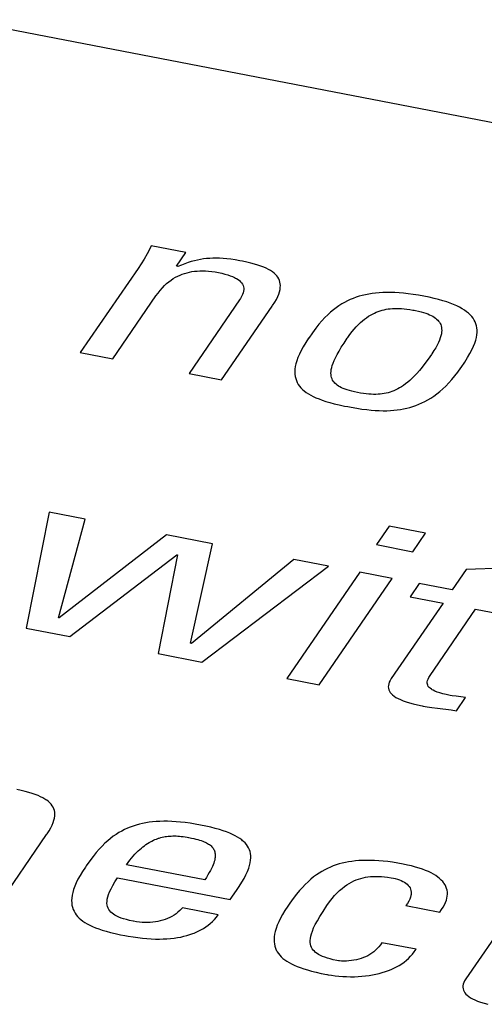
# Model space of a CAD drawing. Extents: x -837 to -216, y -123 to 601.
# Tile 117 of 136: x -303.92 to -301.4, y 503.49 to 508.83. Entities that reach past the tile are written whole.
import ezdxf

# ---------------------------------------------------------------- set-up
doc = ezdxf.new("R2010")
doc.units = 0
doc.header["$LTSCALE"] = 23.1
doc.layers.add('HEATSINK_AM_0', color=7, linetype='CONTINUOUS')

msp = doc.modelspace()

# ---------------------------------------------------------------- linework, layer by layer
at = {"layer": 'HEATSINK_AM_0', "color": 7}
for p, q in [((-339.2305, 515.5802), (-290.3255, 506.148)), ((-303.2132, 507.5933), (-303.2298, 507.5625)), ((-303.207, 507.6053), (-303.2132, 507.5933)), ((-303.0196, 507.5691), (-303.207, 507.6053)), ((-303.0706, 507.4949), (-303.0196, 507.5691)), ((-303.246, 507.5343), (-303.2622, 507.508)), ((-303.2298, 507.5625), (-303.246, 507.5343)), ((-303.0066, 507.5151), (-303.0243, 507.5089)), ((-302.9894, 507.5206), (-303.0066, 507.5151)), ((-302.9725, 507.5252), (-302.9894, 507.5206)), ((-302.9559, 507.529), (-302.9725, 507.5252)), ((-302.9394, 507.5322), (-302.9559, 507.529)), ((-302.9229, 507.5348), (-302.9394, 507.5322)), ((-302.9062, 507.5367), (-302.9229, 507.5348)), ((-302.8893, 507.538), (-302.9062, 507.5367)), ((-302.8721, 507.5388), (-302.8893, 507.538)), ((-302.8544, 507.5389), (-302.8721, 507.5388)), ((-302.836, 507.5385), (-302.8544, 507.5389)), ((-302.8168, 507.5373), (-302.836, 507.5385)), ((-302.7964, 507.5355), (-302.8168, 507.5373)), ((-302.7748, 507.533), (-302.7964, 507.5355)), ((-302.7515, 507.5297), (-302.7748, 507.533)), ((-302.7262, 507.5254), (-302.7515, 507.5297)), ((-302.7122, 507.5227), (-302.7262, 507.5254)), ((-302.6883, 507.5178), (-302.7122, 507.5227)), ((-302.6665, 507.5127), (-302.6883, 507.5178)), ((-302.6465, 507.5074), (-302.6665, 507.5127)), ((-303.2786, 507.4833), (-303.5923, 507.0265)), ((-303.2622, 507.508), (-303.2786, 507.4833)), ((-303.0619, 507.4932), (-303.0706, 507.4949)), ((-303.0427, 507.5016), (-303.0619, 507.4932)), ((-303.0243, 507.5089), (-303.0427, 507.5016)), ((-303.0255, 507.4566), (-303.0125, 507.4603)), ((-303.0125, 507.4603), (-302.9993, 507.4634)), ((-302.9993, 507.4634), (-302.9857, 507.4659)), ((-302.9857, 507.4659), (-302.9718, 507.4679)), ((-302.9718, 507.4679), (-302.9576, 507.4692)), ((-302.9576, 507.4692), (-302.9428, 507.47)), ((-302.9428, 507.47), (-302.9276, 507.4702)), ((-302.9276, 507.4702), (-302.9198, 507.47)), ((-302.9198, 507.47), (-302.9118, 507.4697)), ((-302.9118, 507.4697), (-302.8955, 507.4687)), ((-302.8955, 507.4687), (-302.8785, 507.4669)), ((-302.8785, 507.4669), (-302.8608, 507.4644)), ((-302.8608, 507.4644), (-302.8424, 507.4612)), ((-302.8424, 507.4612), (-302.8236, 507.4572)), ((-302.6283, 507.5018), (-302.6465, 507.5074)), ((-302.6117, 507.4961), (-302.6283, 507.5018)), ((-302.5966, 507.4902), (-302.6117, 507.4961)), ((-302.5828, 507.4841), (-302.5966, 507.4902)), ((-302.5704, 507.4778), (-302.5828, 507.4841)), ((-302.5592, 507.4713), (-302.5704, 507.4778)), ((-302.5541, 507.468), (-302.5592, 507.4713)), ((-302.5492, 507.4646), (-302.5541, 507.468)), ((-302.5403, 507.4576), (-302.5492, 507.4646)), ((-302.5325, 507.4504), (-302.5403, 507.4576)), ((-303.1232, 507.4011), (-303.1114, 507.411)), ((-303.1114, 507.411), (-303.0995, 507.4199)), ((-303.0995, 507.4199), (-303.0875, 507.428)), ((-303.0875, 507.428), (-303.0754, 507.4352)), ((-303.0754, 507.4352), (-303.0632, 507.4416)), ((-303.0632, 507.4416), (-303.0508, 507.4473)), ((-303.0508, 507.4473), (-303.0382, 507.4523)), ((-303.0382, 507.4523), (-303.0255, 507.4566)), ((-302.8236, 507.4572), (-302.8066, 507.4531)), ((-302.8066, 507.4531), (-302.7913, 507.4486)), ((-302.7913, 507.4486), (-302.7776, 507.444)), ((-302.7776, 507.444), (-302.7652, 507.4391)), ((-302.7652, 507.4391), (-302.7542, 507.434)), ((-302.7542, 507.434), (-302.7491, 507.4314)), ((-302.7491, 507.4314), (-302.7444, 507.4287)), ((-302.7444, 507.4287), (-302.7358, 507.4231)), ((-302.7358, 507.4231), (-302.7283, 507.4173)), ((-302.7283, 507.4173), (-302.7219, 507.4113)), ((-302.7219, 507.4113), (-302.7165, 507.405)), ((-302.7165, 507.405), (-302.7122, 507.3985)), ((-302.5257, 507.4429), (-302.5325, 507.4504)), ((-302.5199, 507.4351), (-302.5257, 507.4429)), ((-302.515, 507.4269), (-302.5199, 507.4351)), ((-302.5112, 507.4184), (-302.515, 507.4269)), ((-302.5084, 507.4095), (-302.5112, 507.4184)), ((-302.5066, 507.4001), (-302.5084, 507.4095)), ((-303.1699, 507.3496), (-303.1582, 507.3645)), ((-303.1582, 507.3645), (-303.1465, 507.3779)), ((-303.1465, 507.3779), (-303.1349, 507.3901)), ((-303.1349, 507.3901), (-303.1232, 507.4011)), ((-302.7122, 507.3985), (-302.7088, 507.3916)), ((-302.7079, 507.3509), (-302.7114, 507.3412)), ((-302.7088, 507.3916), (-302.7064, 507.3843)), ((-302.7058, 507.36), (-302.7079, 507.3509)), ((-302.7064, 507.3843), (-302.7051, 507.3766)), ((-302.7049, 507.3686), (-302.7058, 507.36)), ((-302.7051, 507.3766), (-302.7049, 507.3686)), ((-302.5149, 507.3438), (-302.5107, 507.3565)), ((-302.5107, 507.3565), (-302.5078, 507.3684)), ((-302.5078, 507.3684), (-302.5063, 507.3796)), ((-302.5059, 507.3901), (-302.5066, 507.4001)), ((-302.5063, 507.3796), (-302.5059, 507.3901)), ((-301.9697, 507.3515), (-301.9892, 507.3497)), ((-301.9496, 507.3526), (-301.9697, 507.3515)), ((-301.9288, 507.3532), (-301.9496, 507.3526)), ((-301.9072, 507.3531), (-301.9288, 507.3532)), ((-301.8847, 507.3525), (-301.9072, 507.3531)), ((-301.8613, 507.3511), (-301.8847, 507.3525)), ((-301.8369, 507.349), (-301.8613, 507.3511)), ((-303.4157, 506.9924), (-303.1811, 507.3339)), ((-303.1811, 507.3339), (-303.1699, 507.3496)), ((-302.7274, 507.3123), (-303.0019, 506.9126)), ((-302.7225, 507.3198), (-302.7274, 507.3123)), ((-302.7162, 507.3309), (-302.7225, 507.3198)), ((-302.7114, 507.3412), (-302.7162, 507.3309)), ((-302.548, 507.2823), (-302.5369, 507.2996)), ((-302.5369, 507.2996), (-302.5278, 507.3155)), ((-302.5278, 507.3155), (-302.5205, 507.3302)), ((-302.5205, 507.3302), (-302.5149, 507.3438)), ((-302.1576, 507.2993), (-302.1729, 507.2905)), ((-302.1421, 507.3073), (-302.1576, 507.2993)), ((-302.1264, 507.3146), (-302.1421, 507.3073)), ((-302.1106, 507.3211), (-302.1264, 507.3146)), ((-302.0944, 507.327), (-302.1106, 507.3211)), ((-302.0779, 507.3323), (-302.0944, 507.327)), ((-302.0611, 507.3369), (-302.0779, 507.3323)), ((-302.0439, 507.341), (-302.0611, 507.3369)), ((-302.0262, 507.3445), (-302.0439, 507.341)), ((-302.008, 507.3474), (-302.0262, 507.3445)), ((-301.9892, 507.3497), (-302.008, 507.3474)), ((-301.8114, 507.3462), (-301.8369, 507.349)), ((-301.7847, 507.3426), (-301.8114, 507.3462)), ((-301.7568, 507.3382), (-301.7847, 507.3426)), ((-301.7276, 507.3328), (-301.7568, 507.3382)), ((-301.6987, 507.3269), (-301.7276, 507.3328)), ((-301.6719, 507.3208), (-301.6987, 507.3269)), ((-301.6471, 507.3145), (-301.6719, 507.3208)), ((-301.6242, 507.308), (-301.6471, 507.3145)), ((-301.603, 507.3013), (-301.6242, 507.308)), ((-301.5834, 507.2943), (-301.603, 507.3013)), ((-302.8253, 506.8786), (-302.5508, 507.2782)), ((-302.5508, 507.2782), (-302.548, 507.2823)), ((-302.2336, 507.2459), (-302.2489, 507.2319)), ((-302.2184, 507.2587), (-302.2336, 507.2459)), ((-302.2033, 507.2703), (-302.2184, 507.2587)), ((-302.1881, 507.2809), (-302.2033, 507.2703)), ((-302.1729, 507.2905), (-302.1881, 507.2809)), ((-301.9959, 507.2411), (-301.9853, 507.2457)), ((-301.9853, 507.2457), (-301.9747, 507.2499)), ((-301.9747, 507.2499), (-301.9641, 507.2535)), ((-301.9641, 507.2535), (-301.9587, 507.2551)), ((-301.9587, 507.2551), (-301.9533, 507.2566)), ((-301.9533, 507.2566), (-301.9425, 507.2593)), ((-301.9425, 507.2593), (-301.9316, 507.2615)), ((-301.9316, 507.2615), (-301.9205, 507.2633)), ((-301.9205, 507.2633), (-301.9092, 507.2647)), ((-301.9092, 507.2647), (-301.8977, 507.2657)), ((-301.8977, 507.2657), (-301.8858, 507.2663)), ((-301.8858, 507.2663), (-301.8736, 507.2664)), ((-301.8736, 507.2664), (-301.861, 507.2662)), ((-301.861, 507.2662), (-301.8478, 507.2655)), ((-301.8478, 507.2655), (-301.834, 507.2643)), ((-301.834, 507.2643), (-301.8195, 507.2627)), ((-301.8195, 507.2627), (-301.8041, 507.2605)), ((-301.8041, 507.2605), (-301.7877, 507.2577)), ((-301.7877, 507.2577), (-301.7801, 507.2563)), ((-301.7801, 507.2563), (-301.7726, 507.2548)), ((-301.7726, 507.2548), (-301.7567, 507.2514)), ((-301.7567, 507.2514), (-301.7423, 507.2478)), ((-301.7423, 507.2478), (-301.7291, 507.2441)), ((-301.7291, 507.2441), (-301.7172, 507.2403)), ((-301.5653, 507.2872), (-301.5834, 507.2943)), ((-301.5487, 507.2799), (-301.5653, 507.2872)), ((-301.5334, 507.2724), (-301.5487, 507.2799)), ((-301.5195, 507.2646), (-301.5334, 507.2724)), ((-301.5067, 507.2566), (-301.5195, 507.2646)), ((-301.4951, 507.2485), (-301.5067, 507.2566)), ((-301.4847, 507.24), (-301.4951, 507.2485)), ((-302.2802, 507.1993), (-302.2965, 507.1803)), ((-302.2644, 507.2164), (-302.2802, 507.1993)), ((-302.2489, 507.2319), (-302.2644, 507.2164)), ((-302.0714, 507.1897), (-302.0603, 507.1994)), ((-302.0603, 507.1994), (-302.0494, 507.2082)), ((-302.0494, 507.2082), (-302.0386, 507.2162)), ((-302.0386, 507.2162), (-302.0278, 507.2235)), ((-302.0278, 507.2235), (-302.0171, 507.23)), ((-302.0171, 507.23), (-302.0065, 507.2358)), ((-302.0065, 507.2358), (-301.9959, 507.2411)), ((-301.7172, 507.2403), (-301.7062, 507.2363)), ((-301.7062, 507.2363), (-301.6962, 507.2322)), ((-301.6962, 507.2322), (-301.6871, 507.2279)), ((-301.6871, 507.2279), (-301.6787, 507.2235)), ((-301.6787, 507.2235), (-301.671, 507.2188)), ((-301.671, 507.2188), (-301.6641, 507.2139)), ((-301.6641, 507.2139), (-301.6578, 507.2087)), ((-301.6578, 507.2087), (-301.6521, 507.2033)), ((-301.6521, 507.2033), (-301.6471, 507.1975)), ((-301.6471, 507.1975), (-301.6448, 507.1945)), ((-301.6448, 507.1945), (-301.6427, 507.1915)), ((-301.6427, 507.1915), (-301.6389, 507.1851)), ((-301.4754, 507.2313), (-301.4847, 507.24)), ((-301.4671, 507.2224), (-301.4754, 507.2313)), ((-301.4598, 507.2131), (-301.4671, 507.2224)), ((-301.4536, 507.2034), (-301.4598, 507.2131)), ((-301.4484, 507.1934), (-301.4536, 507.2034)), ((-301.4441, 507.183), (-301.4484, 507.1934)), ((-302.3136, 507.1589), (-302.3318, 507.1345)), ((-302.2965, 507.1803), (-302.3136, 507.1589)), ((-302.1285, 507.1252), (-302.1168, 507.1405)), ((-302.1168, 507.1405), (-302.1052, 507.1545)), ((-302.1052, 507.1545), (-302.0938, 507.1673)), ((-302.0938, 507.1673), (-302.0825, 507.179)), ((-302.0825, 507.179), (-302.0714, 507.1897)), ((-301.6389, 507.1851), (-301.6358, 507.1783)), ((-301.6358, 507.1783), (-301.6333, 507.1711)), ((-301.6333, 507.1711), (-301.6315, 507.1635)), ((-301.6308, 507.1376), (-301.6322, 507.1278)), ((-301.6315, 507.1635), (-301.6305, 507.1554)), ((-301.6302, 507.1468), (-301.6308, 507.1376)), ((-301.6305, 507.1554), (-301.6302, 507.1468)), ((-301.4409, 507.1721), (-301.4441, 507.183)), ((-301.4388, 507.1607), (-301.4409, 507.1721)), ((-301.4377, 507.1488), (-301.4388, 507.1607)), ((-301.4378, 507.1362), (-301.4377, 507.1488)), ((-302.3531, 507.1043), (-302.3686, 507.0808)), ((-302.3521, 507.1057), (-302.3531, 507.1043)), ((-302.3318, 507.1345), (-302.3521, 507.1057)), ((-302.1604, 507.0786), (-302.1427, 507.105)), ((-302.1427, 507.105), (-302.1403, 507.1086)), ((-302.1403, 507.1086), (-302.1285, 507.1252)), ((-301.6422, 507.0941), (-301.6478, 507.0813)), ((-301.6378, 507.1061), (-301.6422, 507.0941)), ((-301.6345, 507.1173), (-301.6378, 507.1061)), ((-301.6322, 507.1278), (-301.6345, 507.1173)), ((-301.4507, 507.0779), (-301.4454, 507.0939)), ((-301.4454, 507.0939), (-301.4415, 507.1088)), ((-301.4415, 507.1088), (-301.439, 507.1229)), ((-301.439, 507.1229), (-301.4378, 507.1362)), ((-302.3934, 507.0379), (-302.403, 507.0184)), ((-302.382, 507.0587), (-302.3934, 507.0379)), ((-302.3686, 507.0808), (-302.382, 507.0587)), ((-302.198, 507.016), (-302.1876, 507.0346)), ((-302.1876, 507.0346), (-302.1752, 507.0553)), ((-302.1752, 507.0553), (-302.1604, 507.0786)), ((-301.6723, 507.0372), (-301.6834, 507.0204)), ((-301.6627, 507.0529), (-301.6723, 507.0372)), ((-301.6546, 507.0676), (-301.6627, 507.0529)), ((-301.6478, 507.0813), (-301.6546, 507.0676)), ((-301.4767, 507.0222), (-301.4661, 507.0423)), ((-301.4661, 507.0423), (-301.4575, 507.0608)), ((-301.4575, 507.0608), (-301.4507, 507.0779)), ((-303.5923, 507.0265), (-303.4157, 506.9924)), ((-302.417, 506.9826), (-302.4217, 506.9662)), ((-302.4108, 506.9999), (-302.417, 506.9826)), ((-302.403, 507.0184), (-302.4108, 506.9999)), ((-302.2194, 506.9699), (-302.2137, 506.9838)), ((-302.2137, 506.9838), (-302.2067, 506.9991)), ((-302.2067, 506.9991), (-302.198, 507.016)), ((-301.7044, 506.9907), (-301.7213, 506.9678)), ((-301.6859, 507.0169), (-301.7044, 506.9907)), ((-301.6834, 507.0204), (-301.6859, 507.0169)), ((-301.5053, 506.9751), (-301.4896, 507)), ((-301.4896, 507), (-301.4767, 507.0222)), ((-302.4269, 506.9362), (-302.4276, 506.9225)), ((-302.425, 506.9508), (-302.4269, 506.9362)), ((-302.4217, 506.9662), (-302.425, 506.9508)), ((-302.2313, 506.9154), (-302.2308, 506.9247)), ((-302.2308, 506.9247), (-302.2294, 506.9346)), ((-302.2294, 506.9346), (-302.2272, 506.9454)), ((-302.2272, 506.9454), (-302.2239, 506.9571)), ((-302.2239, 506.9571), (-302.2194, 506.9699)), ((-301.7515, 506.9298), (-301.7653, 506.914)), ((-301.7369, 506.9477), (-301.7515, 506.9298)), ((-301.7213, 506.9678), (-301.7369, 506.9477)), ((-301.5422, 506.9214), (-301.5256, 506.9447)), ((-301.5256, 506.9447), (-301.5246, 506.9461)), ((-301.5246, 506.9461), (-301.5053, 506.9751)), ((-303.0019, 506.9126), (-302.8253, 506.8786)), ((-302.4276, 506.9225), (-302.4271, 506.9095)), ((-302.4271, 506.9095), (-302.4255, 506.8972)), ((-302.4255, 506.8972), (-302.4227, 506.8856)), ((-302.4227, 506.8856), (-302.419, 506.8746)), ((-302.419, 506.8746), (-302.4143, 506.8641)), ((-302.231, 506.9069), (-302.2313, 506.9154)), ((-302.2299, 506.8989), (-302.231, 506.9069)), ((-302.2281, 506.8914), (-302.2299, 506.8989)), ((-302.2257, 506.8844), (-302.2281, 506.8914)), ((-302.2226, 506.8779), (-302.2257, 506.8844)), ((-302.2189, 506.8717), (-302.2226, 506.8779)), ((-302.2145, 506.8658), (-302.2189, 506.8717)), ((-301.8031, 506.876), (-301.8148, 506.8659)), ((-301.791, 506.8873), (-301.8031, 506.876)), ((-301.7785, 506.8999), (-301.791, 506.8873)), ((-301.7653, 506.914), (-301.7785, 506.8999)), ((-301.5916, 506.8619), (-301.5752, 506.8801)), ((-301.5752, 506.8801), (-301.5587, 506.8999)), ((-301.5587, 506.8999), (-301.5422, 506.9214)), ((-302.4143, 506.8641), (-302.4085, 506.8541)), ((-302.4085, 506.8541), (-302.4019, 506.8446)), ((-302.4019, 506.8446), (-302.3943, 506.8355)), ((-302.3943, 506.8355), (-302.3857, 506.8269)), ((-302.3857, 506.8269), (-302.3762, 506.8186)), ((-302.3762, 506.8186), (-302.3657, 506.8106)), ((-302.2095, 506.8603), (-302.2145, 506.8658)), ((-302.2039, 506.855), (-302.2095, 506.8603)), ((-302.1976, 506.85), (-302.2039, 506.855)), ((-302.1906, 506.8452), (-302.1976, 506.85)), ((-302.1829, 506.8406), (-302.1906, 506.8452)), ((-302.1744, 506.8363), (-302.1829, 506.8406)), ((-302.1651, 506.832), (-302.1744, 506.8363)), ((-302.1549, 506.828), (-302.1651, 506.832)), ((-302.1437, 506.8241), (-302.1549, 506.828)), ((-302.1314, 506.8204), (-302.1437, 506.8241)), ((-302.1179, 506.8167), (-302.1314, 506.8204)), ((-302.103, 506.8132), (-302.1179, 506.8167)), ((-301.8899, 506.8197), (-301.9002, 506.8157)), ((-301.8795, 506.8242), (-301.8899, 506.8197)), ((-301.8691, 506.8293), (-301.8795, 506.8242)), ((-301.8586, 506.8351), (-301.8691, 506.8293)), ((-301.848, 506.8415), (-301.8586, 506.8351)), ((-301.8372, 506.8487), (-301.848, 506.8415)), ((-301.8261, 506.8568), (-301.8372, 506.8487)), ((-301.8148, 506.8659), (-301.8261, 506.8568)), ((-301.6405, 506.8155), (-301.6243, 506.8297)), ((-301.6243, 506.8297), (-301.608, 506.8451)), ((-301.608, 506.8451), (-301.5916, 506.8619)), ((-302.3657, 506.8106), (-302.3541, 506.803)), ((-302.3541, 506.803), (-302.3415, 506.7956)), ((-302.3415, 506.7956), (-302.3276, 506.7885)), ((-302.3276, 506.7885), (-302.3126, 506.7816)), ((-302.3126, 506.7816), (-302.2961, 506.7749)), ((-302.2961, 506.7749), (-302.2782, 506.7683)), ((-302.2782, 506.7683), (-302.2585, 506.7619)), ((-302.0867, 506.8099), (-302.103, 506.8132)), ((-302.0702, 506.8069), (-302.0867, 506.8099)), ((-302.0546, 506.8045), (-302.0702, 506.8069)), ((-302.0399, 506.8027), (-302.0546, 506.8045)), ((-302.0259, 506.8014), (-302.0399, 506.8027)), ((-302.0126, 506.8006), (-302.0259, 506.8014)), ((-301.9998, 506.8002), (-302.0126, 506.8006)), ((-301.9876, 506.8002), (-301.9998, 506.8002)), ((-301.9758, 506.8007), (-301.9876, 506.8002)), ((-301.9643, 506.8016), (-301.9758, 506.8007)), ((-301.9532, 506.8029), (-301.9643, 506.8016)), ((-301.9422, 506.8046), (-301.9532, 506.8029)), ((-301.9315, 506.8067), (-301.9422, 506.8046)), ((-301.921, 506.8092), (-301.9315, 506.8067)), ((-301.9106, 506.8122), (-301.921, 506.8092)), ((-301.9002, 506.8157), (-301.9106, 506.8122)), ((-301.7213, 506.7614), (-301.7052, 506.7703)), ((-301.7052, 506.7703), (-301.689, 506.78)), ((-301.689, 506.78), (-301.6729, 506.7908)), ((-301.6729, 506.7908), (-301.6567, 506.8026)), ((-301.6567, 506.8026), (-301.6405, 506.8155)), ((-302.2585, 506.7619), (-302.237, 506.7556)), ((-302.237, 506.7556), (-302.2132, 506.7494)), ((-302.2132, 506.7494), (-302.1869, 506.7432)), ((-302.1869, 506.7432), (-302.1574, 506.7369)), ((-302.1574, 506.7369), (-302.1393, 506.7334)), ((-302.1393, 506.7334), (-302.1212, 506.7299)), ((-302.1212, 506.7299), (-302.0909, 506.7247)), ((-302.0909, 506.7247), (-302.0632, 506.7205)), ((-302.0632, 506.7205), (-302.0374, 506.7172)), ((-302.0374, 506.7172), (-302.0133, 506.7146)), ((-302.0133, 506.7146), (-301.9905, 506.7128)), ((-301.9905, 506.7128), (-301.9688, 506.7117)), ((-301.9688, 506.7117), (-301.9481, 506.7113)), ((-301.9481, 506.7113), (-301.9281, 506.7114)), ((-301.9281, 506.7114), (-301.9089, 506.7122)), ((-301.9089, 506.7122), (-301.8903, 506.7135)), ((-301.8903, 506.7135), (-301.8722, 506.7154)), ((-301.8722, 506.7154), (-301.8545, 506.7179)), ((-301.8545, 506.7179), (-301.8371, 506.721)), ((-301.8371, 506.721), (-301.8201, 506.7248)), ((-301.8201, 506.7248), (-301.8033, 506.7291)), ((-301.8033, 506.7291), (-301.7866, 506.7341)), ((-301.7866, 506.7341), (-301.7701, 506.7398)), ((-301.7701, 506.7398), (-301.7538, 506.7462)), ((-301.7538, 506.7462), (-301.7375, 506.7534)), ((-301.7375, 506.7534), (-301.7213, 506.7614)), ((-303.7618, 506.1605), (-303.8863, 505.5315)), ((-303.5657, 506.1227), (-303.7618, 506.1605)), ((-303.7108, 505.5882), (-303.5657, 506.1227)), ((-301.9159, 506.0851), (-301.9849, 505.9846)), ((-301.7177, 506.0469), (-301.9159, 506.0851)), ((-303.124, 506.0375), (-303.7065, 505.5874)), ((-302.8739, 505.9893), (-303.124, 506.0375)), ((-301.7868, 505.9464), (-301.7177, 506.0469)), ((-302.9932, 505.4498), (-302.8739, 505.9893)), ((-301.9849, 505.9846), (-301.7868, 505.9464)), ((-303.6493, 505.4858), (-303.0686, 505.9298)), ((-303.0642, 505.929), (-303.1688, 505.3931)), ((-303.0686, 505.9298), (-303.0642, 505.929)), ((-302.4323, 505.9041), (-302.9889, 505.449)), ((-302.9317, 505.3474), (-302.2448, 505.868)), ((-302.2448, 505.868), (-302.4323, 505.9041)), ((-301.2922, 505.8575), (-301.498, 505.8493)), ((-302.0753, 505.8353), (-302.4714, 505.2586)), ((-301.8986, 505.8012), (-302.0753, 505.8353)), ((-301.498, 505.8493), (-301.5741, 505.7386)), ((-302.2947, 505.2246), (-301.8986, 505.8012)), ((-301.7529, 505.7731), (-301.8015, 505.7023)), ((-301.5741, 505.7386), (-301.7529, 505.7731)), ((-301.8015, 505.7023), (-301.6227, 505.6678)), ((-301.6227, 505.6678), (-301.9042, 505.2579)), ((-303.7065, 505.5874), (-303.7108, 505.5882)), ((-301.6929, 505.2741), (-301.4459, 505.6337)), ((-301.4459, 505.6337), (-301.209, 505.588)), ((-303.8863, 505.5315), (-303.6493, 505.4858)), ((-302.9889, 505.449), (-302.9932, 505.4498)), ((-303.1688, 505.3931), (-302.9317, 505.3474)), ((-301.6995, 505.2636), (-301.6929, 505.2741)), ((-302.4714, 505.2586), (-302.2947, 505.2246)), ((-301.9197, 505.221), (-301.9201, 505.2128)), ((-301.918, 505.2296), (-301.9197, 505.221)), ((-301.9149, 505.2386), (-301.918, 505.2296)), ((-301.9104, 505.248), (-301.9149, 505.2386)), ((-301.9042, 505.2579), (-301.9104, 505.248)), ((-301.7089, 505.2334), (-301.7086, 505.2399)), ((-301.708, 505.2272), (-301.7089, 505.2334)), ((-301.7086, 505.2399), (-301.707, 505.247)), ((-301.706, 505.2213), (-301.708, 505.2272)), ((-301.707, 505.247), (-301.7041, 505.2548)), ((-301.7028, 505.2157), (-301.706, 505.2213)), ((-301.7041, 505.2548), (-301.6995, 505.2636)), ((-301.6983, 505.2103), (-301.7028, 505.2157)), ((-301.9201, 505.2128), (-301.9193, 505.2049)), ((-301.9193, 505.2049), (-301.9171, 505.1973)), ((-301.9171, 505.1973), (-301.9138, 505.1899)), ((-301.9138, 505.1899), (-301.9093, 505.1828)), ((-301.9093, 505.1828), (-301.9035, 505.1758)), ((-301.9035, 505.1758), (-301.8964, 505.169)), ((-301.8964, 505.169), (-301.8881, 505.1625)), ((-301.8881, 505.1625), (-301.8783, 505.156)), ((-301.6926, 505.205), (-301.6983, 505.2103)), ((-301.6855, 505.1999), (-301.6926, 505.205)), ((-301.6814, 505.1973), (-301.6855, 505.1999)), ((-301.6769, 505.1948), (-301.6814, 505.1973)), ((-301.6666, 505.1898), (-301.6769, 505.1948)), ((-301.6546, 505.185), (-301.6666, 505.1898)), ((-301.6405, 505.1802), (-301.6546, 505.185)), ((-301.6242, 505.1755), (-301.6405, 505.1802)), ((-301.6054, 505.1709), (-301.6242, 505.1755)), ((-301.5839, 505.1664), (-301.6054, 505.1709)), ((-301.5732, 505.1646), (-301.5839, 505.1664)), ((-301.5508, 505.1617), (-301.5732, 505.1646)), ((-301.5011, 505.1556), (-301.5508, 505.1617)), ((-301.8783, 505.156), (-301.8671, 505.1497)), ((-301.8671, 505.1497), (-301.8543, 505.1435)), ((-301.8543, 505.1435), (-301.8398, 505.1375)), ((-301.8398, 505.1375), (-301.8235, 505.1315)), ((-301.8235, 505.1315), (-301.8052, 505.1257)), ((-301.8052, 505.1257), (-301.7848, 505.1201)), ((-301.7848, 505.1201), (-301.7621, 505.1146)), ((-301.7621, 505.1146), (-301.737, 505.1092)), ((-301.737, 505.1092), (-301.7313, 505.1081)), ((-301.7313, 505.1081), (-301.7093, 505.1042)), ((-301.5505, 505.0836), (-301.5011, 505.1556)), ((-301.7093, 505.1042), (-301.6841, 505.1004)), ((-301.6841, 505.1004), (-301.6536, 505.0965)), ((-301.6536, 505.0965), (-301.5781, 505.0874)), ((-301.5781, 505.0874), (-301.5505, 505.0836)), ((-303.9127, 504.6506), (-303.9366, 504.6555)), ((-303.8909, 504.6454), (-303.9127, 504.6506)), ((-303.8709, 504.6401), (-303.8909, 504.6454)), ((-303.8527, 504.6346), (-303.8709, 504.6401)), ((-303.8361, 504.6289), (-303.8527, 504.6346)), ((-303.821, 504.623), (-303.8361, 504.6289)), ((-303.8073, 504.6169), (-303.821, 504.623)), ((-303.7949, 504.6106), (-303.8073, 504.6169)), ((-303.7837, 504.6041), (-303.7949, 504.6106)), ((-303.7785, 504.6007), (-303.7837, 504.6041)), ((-303.7736, 504.5973), (-303.7785, 504.6007)), ((-303.7647, 504.5903), (-303.7736, 504.5973)), ((-303.7569, 504.5831), (-303.7647, 504.5903)), ((-303.7501, 504.5756), (-303.7569, 504.5831)), ((-303.7443, 504.5678), (-303.7501, 504.5756)), ((-303.7395, 504.5597), (-303.7443, 504.5678)), ((-303.7356, 504.5512), (-303.7395, 504.5597)), ((-303.7328, 504.5422), (-303.7356, 504.5512)), ((-303.731, 504.5328), (-303.7328, 504.5422)), ((-303.7303, 504.5229), (-303.731, 504.5328)), ((-303.7307, 504.5123), (-303.7303, 504.5229)), ((-303.7449, 504.4629), (-303.7393, 504.4766)), ((-303.7393, 504.4766), (-303.7351, 504.4893)), ((-303.7351, 504.4893), (-303.7322, 504.5012)), ((-303.7322, 504.5012), (-303.7307, 504.5123)), ((-303.2712, 504.4675), (-303.288, 504.4629)), ((-303.254, 504.4715), (-303.2712, 504.4675)), ((-303.2364, 504.4749), (-303.254, 504.4715)), ((-303.2182, 504.4778), (-303.2364, 504.4749)), ((-303.1995, 504.4801), (-303.2182, 504.4778)), ((-303.1801, 504.4818), (-303.1995, 504.4801)), ((-303.1601, 504.4829), (-303.1801, 504.4818)), ((-303.1394, 504.4834), (-303.1601, 504.4829)), ((-303.1178, 504.4834), (-303.1394, 504.4834)), ((-303.0955, 504.4827), (-303.1178, 504.4834)), ((-303.0721, 504.4813), (-303.0955, 504.4827)), ((-303.0478, 504.4792), (-303.0721, 504.4813)), ((-303.0224, 504.4764), (-303.0478, 504.4792)), ((-302.9959, 504.4728), (-303.0224, 504.4764)), ((-302.9681, 504.4684), (-302.9959, 504.4728)), ((-302.939, 504.4631), (-302.9681, 504.4684)), ((-303.7752, 504.411), (-303.7724, 504.415)), ((-303.7724, 504.415), (-303.7613, 504.4323)), ((-303.7613, 504.4323), (-303.7522, 504.4482)), ((-303.7522, 504.4482), (-303.7449, 504.4629)), ((-303.3977, 504.4124), (-303.4128, 504.4019)), ((-303.3826, 504.4219), (-303.3977, 504.4124)), ((-303.3673, 504.4305), (-303.3826, 504.4219)), ((-303.3519, 504.4384), (-303.3673, 504.4305)), ((-303.3363, 504.4455), (-303.3519, 504.4384)), ((-303.3205, 504.452), (-303.3363, 504.4455)), ((-303.3044, 504.4578), (-303.3205, 504.452)), ((-303.288, 504.4629), (-303.3044, 504.4578)), ((-302.91, 504.4572), (-302.939, 504.4631)), ((-302.8835, 504.4511), (-302.91, 504.4572)), ((-302.8592, 504.445), (-302.8835, 504.4511)), ((-302.8369, 504.4386), (-302.8592, 504.445)), ((-302.8165, 504.4322), (-302.8369, 504.4386)), ((-302.7978, 504.4256), (-302.8165, 504.4322)), ((-302.7807, 504.4188), (-302.7978, 504.4256)), ((-302.7651, 504.4119), (-302.7807, 504.4188)), ((-304.0497, 504.0113), (-303.7752, 504.411)), ((-303.4581, 504.3642), (-303.4735, 504.3491)), ((-303.4429, 504.378), (-303.4581, 504.3642)), ((-303.4278, 504.3905), (-303.4429, 504.378)), ((-303.4128, 504.4019), (-303.4278, 504.3905)), ((-303.2354, 504.3571), (-303.2272, 504.3625)), ((-303.2272, 504.3625), (-303.219, 504.3676)), ((-303.219, 504.3676), (-303.2109, 504.3722)), ((-303.2109, 504.3722), (-303.2029, 504.3764)), ((-303.2029, 504.3764), (-303.1949, 504.3803)), ((-303.1949, 504.3803), (-303.1869, 504.3838)), ((-303.1869, 504.3838), (-303.179, 504.387)), ((-303.179, 504.387), (-303.1711, 504.3899)), ((-303.1711, 504.3899), (-303.1671, 504.3913)), ((-303.1671, 504.3913), (-303.1632, 504.3925)), ((-303.1632, 504.3925), (-303.1553, 504.3948)), ((-303.1553, 504.3948), (-303.1473, 504.3968)), ((-303.1473, 504.3968), (-303.1394, 504.3986)), ((-303.1394, 504.3986), (-303.1314, 504.4001)), ((-303.1314, 504.4001), (-303.1233, 504.4013)), ((-303.1233, 504.4013), (-303.1152, 504.4023)), ((-303.1152, 504.4023), (-303.1069, 504.4031)), ((-303.1069, 504.4031), (-303.0985, 504.4036)), ((-303.0985, 504.4036), (-303.09, 504.4039)), ((-303.09, 504.4039), (-303.0812, 504.404)), ((-303.0812, 504.404), (-303.0723, 504.4038)), ((-303.0723, 504.4038), (-303.0631, 504.4033)), ((-303.0631, 504.4033), (-303.0536, 504.4026)), ((-303.0536, 504.4026), (-303.0437, 504.4016)), ((-303.0437, 504.4016), (-303.0335, 504.4003)), ((-303.0335, 504.4003), (-303.0227, 504.3987)), ((-303.0227, 504.3987), (-303.0114, 504.3968)), ((-303.0114, 504.3968), (-303.0049, 504.3956)), ((-303.0049, 504.3956), (-303.0034, 504.3953)), ((-303.0034, 504.3953), (-302.9888, 504.3924)), ((-302.9888, 504.3924), (-302.9759, 504.3895)), ((-302.9759, 504.3895), (-302.9644, 504.3867)), ((-302.9644, 504.3867), (-302.954, 504.384)), ((-302.954, 504.384), (-302.9444, 504.3812)), ((-302.9444, 504.3812), (-302.9357, 504.3784)), ((-302.9357, 504.3784), (-302.9277, 504.3755)), ((-302.9277, 504.3755), (-302.9202, 504.3726)), ((-302.9202, 504.3726), (-302.9134, 504.3696)), ((-302.9134, 504.3696), (-302.907, 504.3666)), ((-302.907, 504.3666), (-302.9012, 504.3634)), ((-302.9012, 504.3634), (-302.8957, 504.3601)), ((-302.8957, 504.3601), (-302.8907, 504.3567)), ((-302.7509, 504.4048), (-302.7651, 504.4119)), ((-302.7379, 504.3975), (-302.7509, 504.4048)), ((-302.7262, 504.39), (-302.7379, 504.3975)), ((-302.7156, 504.3822), (-302.7262, 504.39)), ((-302.7107, 504.3782), (-302.7156, 504.3822)), ((-302.7061, 504.3742), (-302.7107, 504.3782)), ((-302.6976, 504.3659), (-302.7061, 504.3742)), ((-302.6902, 504.3573), (-302.6976, 504.3659)), ((-303.5053, 504.3138), (-303.5221, 504.2929)), ((-303.4892, 504.3323), (-303.5053, 504.3138)), ((-303.4735, 504.3491), (-303.4892, 504.3323)), ((-303.2953, 504.3043), (-303.2865, 504.3136)), ((-303.2865, 504.3136), (-303.2777, 504.3223)), ((-303.2777, 504.3223), (-303.2691, 504.3303)), ((-303.2691, 504.3303), (-303.2605, 504.3378)), ((-303.2605, 504.3378), (-303.2521, 504.3447)), ((-303.2521, 504.3447), (-303.2437, 504.3511)), ((-303.2437, 504.3511), (-303.2354, 504.3571)), ((-302.8907, 504.3567), (-302.8861, 504.3531)), ((-302.8861, 504.3531), (-302.8819, 504.3494)), ((-302.8819, 504.3494), (-302.878, 504.3456)), ((-302.878, 504.3456), (-302.8745, 504.3416)), ((-302.8745, 504.3416), (-302.8713, 504.3373)), ((-302.8713, 504.3373), (-302.8685, 504.3329)), ((-302.8685, 504.3329), (-302.866, 504.3283)), ((-302.866, 504.3283), (-302.8639, 504.3234)), ((-302.8639, 504.3234), (-302.8623, 504.3182)), ((-302.8623, 504.3182), (-302.861, 504.3128)), ((-302.861, 504.3128), (-302.8601, 504.3071)), ((-302.8601, 504.3071), (-302.8596, 504.301)), ((-302.6838, 504.3483), (-302.6902, 504.3573)), ((-302.6784, 504.339), (-302.6838, 504.3483)), ((-302.6739, 504.3292), (-302.6784, 504.339)), ((-302.6705, 504.319), (-302.6739, 504.3292)), ((-302.668, 504.3082), (-302.6705, 504.319)), ((-302.6667, 504.2969), (-302.668, 504.3082)), ((-303.5401, 504.2692), (-303.5598, 504.2414)), ((-303.5221, 504.2929), (-303.5401, 504.2692)), ((-303.3412, 504.2471), (-303.3318, 504.2601)), ((-303.3318, 504.2601), (-303.3225, 504.2723)), ((-303.3225, 504.2723), (-303.3134, 504.2837)), ((-303.3134, 504.2837), (-303.3043, 504.2944)), ((-303.3043, 504.2944), (-303.2953, 504.3043)), ((-302.8674, 504.2564), (-302.8707, 504.2473)), ((-302.8647, 504.265), (-302.8674, 504.2564)), ((-302.8626, 504.273), (-302.8647, 504.265)), ((-302.8611, 504.2807), (-302.8626, 504.273)), ((-302.8601, 504.2878), (-302.8611, 504.2807)), ((-302.8596, 504.2946), (-302.8601, 504.2878)), ((-302.8596, 504.301), (-302.8596, 504.2946)), ((-302.6729, 504.2439), (-302.6695, 504.2584)), ((-302.6695, 504.2584), (-302.6673, 504.2721)), ((-302.6673, 504.2721), (-302.6664, 504.2848)), ((-302.6664, 504.2848), (-302.6667, 504.2969)), ((-302.1699, 504.2562), (-302.1866, 504.2517)), ((-302.1529, 504.26), (-302.1699, 504.2562)), ((-302.1353, 504.2634), (-302.1529, 504.26)), ((-302.1173, 504.2661), (-302.1353, 504.2634)), ((-302.0987, 504.2683), (-302.1173, 504.2661)), ((-302.0794, 504.27), (-302.0987, 504.2683)), ((-302.0595, 504.271), (-302.0794, 504.27)), ((-302.0389, 504.2715), (-302.0595, 504.271)), ((-302.0175, 504.2714), (-302.0389, 504.2715)), ((-301.9953, 504.2707), (-302.0175, 504.2714)), ((-301.9722, 504.2693), (-301.9953, 504.2707)), ((-301.948, 504.2672), (-301.9722, 504.2693)), ((-301.9228, 504.2644), (-301.948, 504.2672)), ((-301.8965, 504.2608), (-301.9228, 504.2644)), ((-301.869, 504.2564), (-301.8965, 504.2608)), ((-301.8401, 504.2511), (-301.869, 504.2564)), ((-303.58, 504.2112), (-303.5933, 504.1892)), ((-303.5645, 504.2345), (-303.58, 504.2112)), ((-303.5598, 504.2414), (-303.5645, 504.2345)), ((-302.9167, 504.1652), (-303.3412, 504.2471)), ((-302.8917, 504.2047), (-302.899, 504.1923)), ((-302.8852, 504.2163), (-302.8917, 504.2047)), ((-302.8796, 504.2273), (-302.8852, 504.2163)), ((-302.8748, 504.2376), (-302.8796, 504.2273)), ((-302.8707, 504.2473), (-302.8748, 504.2376)), ((-302.6926, 504.1934), (-302.6844, 504.2115)), ((-302.6844, 504.2115), (-302.6779, 504.2283)), ((-302.6779, 504.2283), (-302.6729, 504.2439)), ((-302.2956, 504.2025), (-302.3106, 504.1924)), ((-302.2806, 504.2118), (-302.2956, 504.2025)), ((-302.2654, 504.2202), (-302.2806, 504.2118)), ((-302.2501, 504.2278), (-302.2654, 504.2202)), ((-302.2346, 504.2348), (-302.2501, 504.2278)), ((-302.2189, 504.241), (-302.2346, 504.2348)), ((-302.2029, 504.2467), (-302.2189, 504.241)), ((-302.1866, 504.2517), (-302.2029, 504.2467)), ((-301.8394, 504.251), (-301.8401, 504.2511)), ((-301.8157, 504.2461), (-301.8394, 504.251)), ((-301.7935, 504.2409), (-301.8157, 504.2461)), ((-301.7726, 504.2353), (-301.7935, 504.2409)), ((-301.7532, 504.2294), (-301.7726, 504.2353)), ((-301.735, 504.2233), (-301.7532, 504.2294)), ((-301.7181, 504.2169), (-301.735, 504.2233)), ((-301.7025, 504.2102), (-301.7181, 504.2169)), ((-301.6881, 504.2032), (-301.7025, 504.2102)), ((-301.6748, 504.1961), (-301.6881, 504.2032)), ((-303.6143, 504.149), (-303.6221, 504.1306)), ((-303.6047, 504.1685), (-303.6143, 504.149)), ((-303.5933, 504.1892), (-303.6047, 504.1685)), ((-303.4158, 504.1352), (-303.404, 504.1548)), ((-303.404, 504.1548), (-303.3898, 504.1763)), ((-303.3898, 504.1763), (-302.7778, 504.0583)), ((-302.9074, 504.1792), (-302.9167, 504.1652)), ((-302.899, 504.1923), (-302.9074, 504.1792)), ((-302.7297, 504.1288), (-302.715, 504.1523)), ((-302.715, 504.1523), (-302.7027, 504.1738)), ((-302.7027, 504.1738), (-302.6926, 504.1934)), ((-302.3555, 504.1558), (-302.3706, 504.1412)), ((-302.3404, 504.1692), (-302.3555, 504.1558)), ((-302.3255, 504.1813), (-302.3404, 504.1692)), ((-302.3106, 504.1924), (-302.3255, 504.1813)), ((-302.1456, 504.1384), (-302.1328, 504.1464)), ((-302.1328, 504.1464), (-302.1202, 504.1536)), ((-302.1202, 504.1536), (-302.1076, 504.1598)), ((-302.1076, 504.1598), (-302.095, 504.1652)), ((-302.095, 504.1652), (-302.0823, 504.1699)), ((-302.0823, 504.1699), (-302.0696, 504.1739)), ((-302.0696, 504.1739), (-302.0567, 504.1772)), ((-302.0567, 504.1772), (-302.0437, 504.1799)), ((-302.0437, 504.1799), (-302.0305, 504.182)), ((-302.0305, 504.182), (-302.017, 504.1835)), ((-302.017, 504.1835), (-302.003, 504.1844)), ((-302.003, 504.1844), (-301.9886, 504.1847)), ((-301.9886, 504.1847), (-301.9736, 504.1845)), ((-301.9736, 504.1845), (-301.9579, 504.1836)), ((-301.9579, 504.1836), (-301.9413, 504.1821)), ((-301.9413, 504.1821), (-301.9237, 504.1798)), ((-301.9237, 504.1798), (-301.9047, 504.1768)), ((-301.9047, 504.1768), (-301.8927, 504.1746)), ((-301.8927, 504.1746), (-301.8822, 504.1723)), ((-301.8822, 504.1723), (-301.8707, 504.1693)), ((-301.8707, 504.1693), (-301.8598, 504.1657)), ((-301.8598, 504.1657), (-301.8497, 504.1617)), ((-301.8497, 504.1617), (-301.8403, 504.1572)), ((-301.8403, 504.1572), (-301.8318, 504.1524)), ((-301.8318, 504.1524), (-301.8241, 504.1471)), ((-301.8241, 504.1471), (-301.8173, 504.1415)), ((-301.6626, 504.1886), (-301.6748, 504.1961)), ((-301.6516, 504.1809), (-301.6626, 504.1886)), ((-301.6416, 504.173), (-301.6516, 504.1809)), ((-301.6326, 504.1648), (-301.6416, 504.173)), ((-301.6248, 504.1563), (-301.6326, 504.1648)), ((-301.6212, 504.1519), (-301.6248, 504.1563)), ((-301.6179, 504.1475), (-301.6212, 504.1519)), ((-301.6121, 504.1385), (-301.6179, 504.1475)), ((-303.633, 504.097), (-303.6363, 504.0817)), ((-303.6283, 504.1133), (-303.633, 504.097)), ((-303.6221, 504.1306), (-303.6283, 504.1133)), ((-303.4387, 504.0862), (-303.4329, 504.1011)), ((-303.4329, 504.1011), (-303.4253, 504.1173)), ((-303.4253, 504.1173), (-303.4158, 504.1352)), ((-302.7778, 504.0583), (-302.744, 504.1074)), ((-302.744, 504.1074), (-302.7297, 504.1288)), ((-302.4019, 504.1072), (-302.4184, 504.0872)), ((-302.3861, 504.125), (-302.4019, 504.1072)), ((-302.3706, 504.1412), (-302.3861, 504.125)), ((-302.2113, 504.0802), (-302.1978, 504.0946)), ((-302.1978, 504.0946), (-302.1845, 504.1075)), ((-302.1845, 504.1075), (-302.1714, 504.119)), ((-302.1714, 504.119), (-302.1584, 504.1292)), ((-302.1584, 504.1292), (-302.1456, 504.1384)), ((-301.8173, 504.1415), (-301.8114, 504.1355)), ((-301.8114, 504.1355), (-301.8064, 504.129)), ((-301.8064, 504.129), (-301.8022, 504.1222)), ((-301.8022, 504.1222), (-301.7991, 504.1149)), ((-301.7991, 504.1149), (-301.797, 504.1071)), ((-301.797, 504.1071), (-301.7959, 504.0989)), ((-301.7959, 504.0989), (-301.7959, 504.0902)), ((-301.6073, 504.1292), (-301.6121, 504.1385)), ((-301.6036, 504.1196), (-301.6073, 504.1292)), ((-301.601, 504.1096), (-301.6036, 504.1196)), ((-301.5994, 504.0994), (-301.601, 504.1096)), ((-301.599, 504.0888), (-301.5994, 504.0994)), ((-303.6383, 504.0671), (-303.6391, 504.0534)), ((-303.6391, 504.0534), (-303.6386, 504.0405)), ((-303.6386, 504.0405), (-303.6371, 504.0282)), ((-303.6363, 504.0817), (-303.6383, 504.0671)), ((-303.4472, 504.0386), (-303.447, 504.049)), ((-303.4462, 504.029), (-303.4472, 504.0386)), ((-303.447, 504.049), (-303.4456, 504.0603)), ((-303.4456, 504.0603), (-303.4429, 504.0727)), ((-303.4429, 504.0727), (-303.4387, 504.0862)), ((-302.4547, 504.0384), (-302.4657, 504.0226)), ((-302.4358, 504.0645), (-302.4547, 504.0384)), ((-302.4184, 504.0872), (-302.4358, 504.0645)), ((-302.2529, 504.0269), (-302.2388, 504.0465)), ((-302.2388, 504.0465), (-302.2249, 504.0642)), ((-302.2249, 504.0642), (-302.2113, 504.0802)), ((-301.8089, 504.0496), (-301.8157, 504.038)), ((-301.8036, 504.0606), (-301.8089, 504.0496)), ((-301.7997, 504.071), (-301.8036, 504.0606)), ((-301.7972, 504.0809), (-301.7997, 504.071)), ((-301.7964, 504.0856), (-301.7972, 504.0809)), ((-301.7959, 504.0902), (-301.7964, 504.0856)), ((-301.615, 504.0303), (-301.6093, 504.0428)), ((-301.6093, 504.0428), (-301.6048, 504.0549)), ((-301.6048, 504.0549), (-301.6016, 504.0666)), ((-301.6016, 504.0666), (-301.5997, 504.0779)), ((-301.5997, 504.0779), (-301.599, 504.0888)), ((-303.6371, 504.0282), (-303.6344, 504.0166)), ((-303.6344, 504.0166), (-303.6308, 504.0056)), ((-303.6308, 504.0056), (-303.6262, 503.9951)), ((-303.6262, 503.9951), (-303.6205, 503.9851)), ((-303.6205, 503.9851), (-303.614, 503.9757)), ((-303.4442, 504.0202), (-303.4462, 504.029)), ((-303.4412, 504.012), (-303.4442, 504.0202)), ((-303.4372, 504.0044), (-303.4412, 504.012)), ((-303.4324, 503.9974), (-303.4372, 504.0044)), ((-303.4266, 503.9908), (-303.4324, 503.9974)), ((-303.4199, 503.9846), (-303.4266, 503.9908)), ((-303.0617, 503.9898), (-303.0721, 503.9818)), ((-303.052, 503.9985), (-303.0617, 503.9898)), ((-303.0431, 504.0076), (-303.052, 503.9985)), ((-303.0376, 504.014), (-303.0431, 504.0076)), ((-302.8437, 503.9766), (-303.0376, 504.014)), ((-302.481, 503.9995), (-302.4942, 503.9776)), ((-302.4657, 504.0226), (-302.481, 503.9995)), ((-302.2915, 503.9676), (-302.2745, 503.9946)), ((-302.2745, 503.9946), (-302.2536, 504.0258)), ((-302.2536, 504.0258), (-302.2529, 504.0269)), ((-301.8157, 504.038), (-301.8242, 504.0257)), ((-301.8242, 504.0257), (-301.6411, 503.9903)), ((-301.6411, 503.9903), (-301.6309, 504.0041)), ((-301.6309, 504.0041), (-301.6222, 504.0174)), ((-301.6222, 504.0174), (-301.615, 504.0303)), ((-301.218, 504.038), (-301.4995, 503.6281)), ((-303.614, 503.9757), (-303.6065, 503.9666)), ((-303.6065, 503.9666), (-303.5981, 503.958)), ((-303.5981, 503.958), (-303.5887, 503.9497)), ((-303.5887, 503.9497), (-303.5784, 503.9417)), ((-303.5784, 503.9417), (-303.567, 503.9341)), ((-303.567, 503.9341), (-303.5546, 503.9267)), ((-303.4123, 503.9788), (-303.4199, 503.9846)), ((-303.4037, 503.9734), (-303.4123, 503.9788)), ((-303.394, 503.9682), (-303.4037, 503.9734)), ((-303.3832, 503.9633), (-303.394, 503.9682)), ((-303.371, 503.9586), (-303.3832, 503.9633)), ((-303.3573, 503.9541), (-303.371, 503.9586)), ((-303.3419, 503.9497), (-303.3573, 503.9541)), ((-303.3243, 503.9454), (-303.3419, 503.9497)), ((-303.3043, 503.9412), (-303.3243, 503.9454)), ((-303.3026, 503.9409), (-303.3043, 503.9412)), ((-303.2869, 503.9382), (-303.3026, 503.9409)), ((-303.2715, 503.9362), (-303.2869, 503.9382)), ((-303.2564, 503.9349), (-303.2715, 503.9362)), ((-303.2416, 503.9342), (-303.2564, 503.9349)), ((-303.227, 503.9342), (-303.2416, 503.9342)), ((-303.2127, 503.9347), (-303.227, 503.9342)), ((-303.1986, 503.9359), (-303.2127, 503.9347)), ((-303.1847, 503.9377), (-303.1986, 503.9359)), ((-303.1711, 503.9401), (-303.1847, 503.9377)), ((-303.1576, 503.9431), (-303.1711, 503.9401)), ((-303.1444, 503.9467), (-303.1576, 503.9431)), ((-303.1315, 503.9509), (-303.1444, 503.9467)), ((-303.1188, 503.9558), (-303.1315, 503.9509)), ((-303.1065, 503.9613), (-303.1188, 503.9558)), ((-303.0946, 503.9675), (-303.1065, 503.9613)), ((-303.0831, 503.9743), (-303.0946, 503.9675)), ((-303.0721, 503.9818), (-303.0831, 503.9743)), ((-302.8864, 503.9294), (-302.8749, 503.94)), ((-302.8749, 503.94), (-302.8639, 503.9514)), ((-302.8639, 503.9514), (-302.8535, 503.9636)), ((-302.8535, 503.9636), (-302.8437, 503.9766)), ((-302.5151, 503.9378), (-302.5229, 503.9195)), ((-302.5055, 503.9571), (-302.5151, 503.9378)), ((-302.4942, 503.9776), (-302.5055, 503.9571)), ((-302.3164, 503.9231), (-302.3053, 503.9439)), ((-302.3053, 503.9439), (-302.2915, 503.9676)), ((-303.5546, 503.9267), (-303.541, 503.9196)), ((-303.541, 503.9196), (-303.5262, 503.9127)), ((-303.5262, 503.9127), (-303.51, 503.906)), ((-303.51, 503.906), (-303.4923, 503.8995)), ((-303.4923, 503.8995), (-303.4731, 503.8931)), ((-303.4731, 503.8931), (-303.4519, 503.8869)), ((-303.4519, 503.8869), (-303.4287, 503.8807)), ((-303.4287, 503.8807), (-303.4029, 503.8745)), ((-302.9737, 503.877), (-302.9662, 503.88)), ((-302.9662, 503.88), (-302.9517, 503.8867)), ((-302.9517, 503.8867), (-302.9376, 503.8939)), ((-302.9376, 503.8939), (-302.9241, 503.9018)), ((-302.9241, 503.9018), (-302.911, 503.9103)), ((-302.911, 503.9103), (-302.8984, 503.9195)), ((-302.8984, 503.9195), (-302.8864, 503.9294)), ((-302.5339, 503.8861), (-302.5373, 503.8708)), ((-302.5291, 503.9023), (-302.5339, 503.8861)), ((-302.5229, 503.9195), (-302.5291, 503.9023)), ((-302.3372, 503.8728), (-302.3321, 503.8878)), ((-302.3321, 503.8878), (-302.3253, 503.9045)), ((-302.3253, 503.9045), (-302.3164, 503.9231)), ((-303.4029, 503.8745), (-303.3741, 503.8682)), ((-303.3741, 503.8682), (-303.3508, 503.8636)), ((-303.3508, 503.8636), (-303.3323, 503.8602)), ((-303.3323, 503.8602), (-303.3055, 503.8558)), ((-303.3055, 503.8558), (-303.2796, 503.8521)), ((-303.2796, 503.8521), (-303.2546, 503.8492)), ((-303.2546, 503.8492), (-303.2304, 503.847)), ((-303.2304, 503.847), (-303.2071, 503.8455)), ((-303.2071, 503.8455), (-303.1845, 503.8447)), ((-303.1845, 503.8447), (-303.1627, 503.8444)), ((-303.1627, 503.8444), (-303.1417, 503.8448)), ((-303.1417, 503.8448), (-303.1214, 503.8458)), ((-303.1214, 503.8458), (-303.1018, 503.8474)), ((-303.1018, 503.8474), (-303.0828, 503.8495)), ((-303.0828, 503.8495), (-303.0645, 503.8522)), ((-303.0645, 503.8522), (-303.0467, 503.8555)), ((-303.0467, 503.8555), (-303.0296, 503.8593)), ((-303.0296, 503.8593), (-303.013, 503.8636)), ((-303.013, 503.8636), (-302.9969, 503.8685)), ((-302.9969, 503.8685), (-302.9813, 503.874)), ((-302.9813, 503.874), (-302.9737, 503.877)), ((-302.5393, 503.8564), (-302.5402, 503.8427)), ((-302.5402, 503.8427), (-302.5398, 503.8298)), ((-302.5398, 503.8298), (-302.5384, 503.8176)), ((-302.5373, 503.8708), (-302.5393, 503.8564)), ((-302.3438, 503.8357), (-302.3429, 503.8469)), ((-302.3436, 503.8254), (-302.3438, 503.8357)), ((-302.3423, 503.816), (-302.3436, 503.8254)), ((-302.3429, 503.8469), (-302.3408, 503.8593)), ((-302.3408, 503.8593), (-302.3372, 503.8728)), ((-301.955, 503.8246), (-301.9627, 503.813)), ((-301.7697, 503.7888), (-301.955, 503.8246)), ((-302.5384, 503.8176), (-302.5359, 503.806)), ((-302.5359, 503.806), (-302.5324, 503.795)), ((-302.5324, 503.795), (-302.528, 503.7846)), ((-302.528, 503.7846), (-302.5254, 503.7796)), ((-302.5254, 503.7796), (-302.5226, 503.7746)), ((-302.5226, 503.7746), (-302.5162, 503.7652)), ((-302.34, 503.8072), (-302.3423, 503.816)), ((-302.3367, 503.7991), (-302.34, 503.8072)), ((-302.3326, 503.7916), (-302.3367, 503.7991)), ((-302.3275, 503.7846), (-302.3326, 503.7916)), ((-302.3216, 503.778), (-302.3275, 503.7846)), ((-302.3147, 503.7718), (-302.3216, 503.778)), ((-302.3069, 503.7659), (-302.3147, 503.7718)), ((-301.9994, 503.7749), (-302.0098, 503.7673)), ((-301.9895, 503.7833), (-301.9994, 503.7749)), ((-301.98, 503.7924), (-301.9895, 503.7833)), ((-301.9711, 503.8023), (-301.98, 503.7924)), ((-301.9627, 503.813), (-301.9711, 503.8023)), ((-301.7887, 503.7629), (-301.7789, 503.7755)), ((-301.7789, 503.7755), (-301.7697, 503.7888)), ((-302.5162, 503.7652), (-302.509, 503.7561)), ((-302.509, 503.7561), (-302.5008, 503.7475)), ((-302.5008, 503.7475), (-302.4917, 503.7393)), ((-302.4917, 503.7393), (-302.4816, 503.7313)), ((-302.4816, 503.7313), (-302.4705, 503.7237)), ((-302.4705, 503.7237), (-302.4584, 503.7163)), ((-302.2981, 503.7603), (-302.3069, 503.7659)), ((-302.2882, 503.7551), (-302.2981, 503.7603)), ((-302.2771, 503.7501), (-302.2882, 503.7551)), ((-302.2648, 503.7453), (-302.2771, 503.7501)), ((-302.251, 503.7407), (-302.2648, 503.7453)), ((-302.2357, 503.7363), (-302.251, 503.7407)), ((-302.2185, 503.7321), (-302.2357, 503.7363)), ((-302.1994, 503.7281), (-302.2185, 503.7321)), ((-302.1902, 503.7267), (-302.1994, 503.7281)), ((-302.1854, 503.7262), (-302.1902, 503.7267)), ((-302.1735, 503.7253), (-302.1854, 503.7262)), ((-302.1608, 503.725), (-302.1735, 503.7253)), ((-302.1474, 503.7253), (-302.1608, 503.725)), ((-302.1339, 503.7261), (-302.1474, 503.7253)), ((-302.1203, 503.7276), (-302.1339, 503.7261)), ((-302.1069, 503.7296), (-302.1203, 503.7276)), ((-302.0936, 503.7322), (-302.1069, 503.7296)), ((-302.0806, 503.7354), (-302.0936, 503.7322)), ((-302.0679, 503.7392), (-302.0806, 503.7354)), ((-302.0556, 503.7436), (-302.0679, 503.7392)), ((-302.0436, 503.7486), (-302.0556, 503.7436)), ((-302.0319, 503.7542), (-302.0436, 503.7486)), ((-302.0207, 503.7604), (-302.0319, 503.7542)), ((-302.0098, 503.7673), (-302.0207, 503.7604)), ((-301.8474, 503.7104), (-301.8345, 503.7196)), ((-301.8345, 503.7196), (-301.8221, 503.7294)), ((-301.8221, 503.7294), (-301.8104, 503.7398)), ((-301.8104, 503.7398), (-301.7993, 503.751)), ((-301.7993, 503.751), (-301.7887, 503.7629)), ((-302.4584, 503.7163), (-302.4452, 503.7092)), ((-302.4452, 503.7092), (-302.4308, 503.7024)), ((-302.4308, 503.7024), (-302.4151, 503.6957)), ((-302.4151, 503.6957), (-302.398, 503.6892)), ((-302.398, 503.6892), (-302.3793, 503.6828)), ((-302.3793, 503.6828), (-302.3589, 503.6766)), ((-302.3589, 503.6766), (-302.3364, 503.6704)), ((-302.3364, 503.6704), (-302.3117, 503.6643)), ((-302.3117, 503.6643), (-302.2841, 503.6582)), ((-301.9527, 503.6625), (-301.936, 503.6677)), ((-301.936, 503.6677), (-301.9199, 503.6734)), ((-301.9199, 503.6734), (-301.9043, 503.6797)), ((-301.9043, 503.6797), (-301.8893, 503.6865)), ((-301.8893, 503.6865), (-301.8748, 503.6939)), ((-301.8748, 503.6939), (-301.8608, 503.7018)), ((-301.8608, 503.7018), (-301.8474, 503.7104)), ((-302.2841, 503.6582), (-302.253, 503.6519)), ((-302.253, 503.6519), (-302.2519, 503.6517)), ((-302.2519, 503.6517), (-302.2471, 503.6508)), ((-302.2471, 503.6508), (-302.2285, 503.6477)), ((-302.2285, 503.6477), (-302.2088, 503.6451)), ((-302.2088, 503.6451), (-302.1883, 503.6429)), ((-302.1883, 503.6429), (-302.1674, 503.6414)), ((-302.1674, 503.6414), (-302.1463, 503.6405)), ((-302.1463, 503.6405), (-302.1252, 503.6401)), ((-302.1252, 503.6401), (-302.1044, 503.6403)), ((-302.1044, 503.6403), (-302.0838, 503.6412)), ((-302.0838, 503.6412), (-302.0636, 503.6425)), ((-302.0636, 503.6425), (-302.0439, 503.6445)), ((-302.0439, 503.6445), (-302.0246, 503.647)), ((-302.0246, 503.647), (-302.0058, 503.6501)), ((-302.0058, 503.6501), (-301.9876, 503.6537)), ((-301.9876, 503.6537), (-301.9699, 503.6578)), ((-301.9699, 503.6578), (-301.9527, 503.6625)), ((-301.5056, 503.6182), (-301.5102, 503.6088)), ((-301.4995, 503.6281), (-301.5056, 503.6182)), ((-301.515, 503.5913), (-301.5154, 503.5831)), ((-301.5154, 503.5831), (-301.5145, 503.5752)), ((-301.5133, 503.5998), (-301.515, 503.5913)), ((-301.5145, 503.5752), (-301.5124, 503.5675)), ((-301.5102, 503.6088), (-301.5133, 503.5998)), ((-301.5124, 503.5675), (-301.5091, 503.5602)), ((-301.5091, 503.5602), (-301.5045, 503.553)), ((-301.5045, 503.553), (-301.4987, 503.5461)), ((-301.4987, 503.5461), (-301.4917, 503.5393)), ((-301.4917, 503.5393), (-301.4833, 503.5327)), ((-301.4833, 503.5327), (-301.4736, 503.5263)), ((-301.4736, 503.5263), (-301.4623, 503.52)), ((-301.4623, 503.52), (-301.4496, 503.5138)), ((-301.4496, 503.5138), (-301.4351, 503.5077)), ((-301.4351, 503.5077), (-301.4188, 503.5018)), ((-301.4188, 503.5018), (-301.4005, 503.496)), ((-301.4005, 503.496), (-301.3801, 503.4903))]:
    msp.add_line(p, q, dxfattribs=at)

doc.saveas('drawing.dxf')
